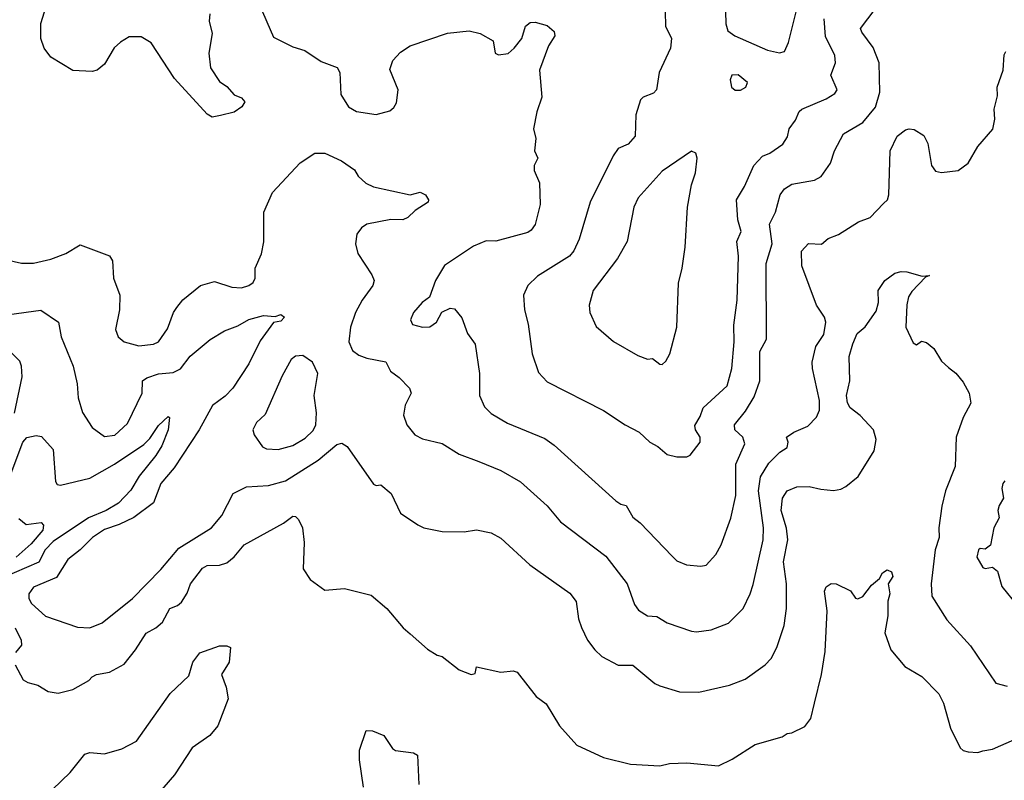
# Model space of a CAD drawing. Extents: x 1678431 to 1860718, y 384618 to 522882.
# Tile 201 of 256: x 1760978 to 1765003, y 455572 to 458681. Entities that reach past the tile are written whole.
import ezdxf

# ---------------------------------------------------------------- set-up
doc = ezdxf.new("R2010")
doc.units = 0

msp = doc.modelspace()

# ---------------------------------------------------------------- linework, layer by layer
at = {"layer": '0CON10XD'}
for points in [[(1761755.6, 458705), (1761753.3, 458675), (1761764.4, 458625), (1761751.1, 458545), (1761757.5, 458485), (1761795, 458428), (1761825, 458407.5), (1761854.4, 458374.4), (1761885, 458362), (1761898.8, 458345), (1761886.2, 458325), (1761855, 458302.9), (1761799.5, 458289.5), (1761765, 458282.9), (1761744.2, 458295), (1761611.3, 458441.3), (1761516, 458586), (1761475, 458611.4), (1761425, 458610.8), (1761390.2, 458589.8), (1761363.8, 458566.2), (1761325, 458498.9), (1761295, 458475.5), (1761275, 458469.2), (1761195, 458472.9), (1761105, 458527.5), (1761078.6, 458565), (1761064.5, 458605), (1761064.5, 458665), (1761092.6, 458757.4)], [(1761957.1, 458745), (1762015, 458610), (1762095, 458570.5), (1762143.8, 458555), (1762210.7, 458510.7), (1762275.8, 458485.8), (1762287.5, 458465), (1762290.8, 458375), (1762322.9, 458325), (1762355, 458305.5), (1762435, 458293.1), (1762491.2, 458308.8), (1762507.9, 458322.1), (1762518.3, 458341.7), (1762526, 458395), (1762491.7, 458478.3), (1762503.3, 458515), (1762535, 458548.8), (1762575, 458573.8), (1762726.4, 458626.4), (1762815, 458636), (1762860, 458625), (1762913.3, 458595), (1762922.5, 458545), (1762935, 458537.5), (1762975, 458543.3), (1763000, 458565), (1763031.2, 458605), (1763046, 458655), (1763065, 458670), (1763085, 458671.2), (1763135, 458657.5), (1763163.6, 458633.6), (1763166.2, 458615), (1763140, 458575), (1763102.5, 458475), (1763112.2, 458365), (1763092.5, 458305), (1763078.8, 458235), (1763088.8, 458195), (1763083.3, 458145), (1763096.2, 458115), (1763081.2, 458085), (1763082, 458065), (1763102.5, 458015), (1763105.5, 457925.5), (1763085.3, 457844.7), (1763069.3, 457820.7), (1763055, 457811.5), (1762925, 457775.8), (1762885, 457777.1), (1762833.3, 457755), (1762715, 457676.7), (1762678, 457615), (1762653, 457547), (1762623.8, 457525), (1762588, 457485), (1762576.2, 457455), (1762583.3, 457435), (1762624.3, 457424.3), (1762655, 457426.2), (1762682.5, 457445), (1762703.9, 457486.1), (1762738.3, 457501.7), (1762755, 457500), (1762785, 457462.5), (1762808.8, 457398.8), (1762840.8, 457355), (1762858.1, 457235), (1762857.8, 457145), (1762878.9, 457098.9), (1762905, 457071.9), (1762972.1, 457032.1), (1763125, 456969.1), (1763162.6, 456942.6), (1763415, 456714.2), (1763435, 456700.8), (1763458, 456695), (1763485, 456648), (1763514.2, 456625), (1763645, 456488), (1763665, 456469.2), (1763703.5, 456453.5), (1763762.9, 456447.1), (1763785, 456452), (1763823.8, 456495), (1763845.7, 456535), (1763885, 456643.3), (1763906.3, 456736.3), (1763906.1, 456865), (1763942, 456948), (1763934.6, 456975), (1763902.3, 457005), (1763900, 457025), (1763945, 457081.1), (1763980.1, 457139.9), (1764003.3, 457205), (1764004.4, 457325), (1764030.5, 457375), (1764029.8, 457685), (1764054.2, 457765), (1764043.3, 457845), (1764067.9, 457895), (1764087.3, 457965), (1764105, 457990), (1764135, 458009.5), (1764227.5, 458025), (1764255, 458040.8), (1764292.9, 458095), (1764308.9, 458145), (1764345.7, 458215), (1764425, 458260.9), (1764476.8, 458323.2), (1764494.7, 458385.3), (1764491.6, 458505), (1764467.8, 458567.8), (1764420.3, 458630.3), (1764415.8, 458645), (1764475, 458724.2)], [(1764083.9, 458546.1), (1764105, 458550.8), (1764121.7, 458588.3), (1764163.7, 458756.3)], [(1763616.7, 458715), (1763618.8, 458655), (1763643.3, 458605), (1763638.8, 458565), (1763592, 458465), (1763582, 458395), (1763568.7, 458381.3), (1763527.5, 458365), (1763516.1, 458353.9), (1763497.4, 458292.6), (1763494.4, 458205), (1763465, 458171.9), (1763425, 458154.2), (1763404.7, 458125.3), (1763310.9, 457935), (1763265.4, 457784.6), (1763243.3, 457736.7), (1763225.3, 457714.7), (1763095, 457633.3), (1763055.3, 457594.7), (1763037.5, 457555), (1763041.5, 457495), (1763056.2, 457436.2), (1763073.5, 457315), (1763098.9, 457238.9), (1763135, 457200.8), (1763365, 457084.3), (1763453.8, 457025), (1763511.2, 456995), (1763554.5, 456954.5), (1763586.6, 456936.6), (1763625, 456904.2), (1763664.2, 456894.2), (1763705, 456894)], [(1763863.1, 458715), (1763864.4, 458664.4), (1763873.3, 458635), (1763902, 458615), (1764035, 458557.1), (1764083.9, 458546.1)], [(1763705, 456894), (1763718.9, 456901.1), (1763760, 456955), (1763760, 456975), (1763740.8, 457005), (1763737.7, 457022.3), (1763760.3, 457059.7), (1763771.9, 457095), (1763870.6, 457185), (1763889.5, 457255), (1763898.4, 457365), (1763897.1, 457432.9), (1763911.5, 457535), (1763916.7, 457715), (1763910, 457775), (1763928.1, 457815), (1763913.3, 457863.3), (1763908.2, 457945), (1763940.9, 457999.1), (1763978.8, 458085), (1764015, 458123.6), (1764045, 458135.6), (1764097.3, 458172.7), (1764117.2, 458202.8), (1764124.4, 458235), (1764149.8, 458270.2), (1764165, 458306), (1764175, 458315.7), (1764275, 458357.8), (1764310.4, 458379.6), (1764320, 458395), (1764294.1, 458455), (1764313.3, 458505), (1764311.2, 458535), (1764272.8, 458612.8), (1764267.5, 458685)], [(1760925, 457700), (1760985, 457686.7), (1761035, 457685.6), (1761105, 457702.3), (1761166.2, 457725), (1761225, 457760.8), (1761345, 457715.8), (1761357.1, 457695), (1761361.1, 457625), (1761386.9, 457555), (1761385.4, 457495), (1761369.2, 457415), (1761380, 457385), (1761404.5, 457364.5), (1761465, 457348.8), (1761524.6, 457355.4), (1761545, 457364.5), (1761582.7, 457417.3), (1761607.1, 457485), (1761620, 457505), (1761645, 457535.6), (1761716.7, 457595), (1761775, 457610.8), (1761845, 457588), (1761885, 457585.7), (1761915, 457594.5), (1761932.6, 457607.4), (1761940.4, 457625), (1761941.1, 457665), (1761966.4, 457723.6), (1761976.2, 457773.8), (1761975.6, 457895), (1762011.1, 457975), (1762125, 458095.6), (1762184.6, 458135.4), (1762225, 458135.6), (1762294, 458105), (1762346.9, 458066.9), (1762362.3, 458042.3), (1762393, 458013), (1762425, 457997.8), (1762575, 457966), (1762615, 457975.8), (1762637.5, 457965), (1762650, 457945), (1762647.5, 457935), (1762595, 457900.8), (1762565, 457872.5), (1762545, 457862.9), (1762495, 457864.5), (1762396.7, 457845), (1762375, 457830.8), (1762355.7, 457805), (1762350.5, 457765), (1762360.5, 457725), (1762418, 457638), (1762426.9, 457615), (1762422, 457595), (1762378.2, 457535), (1762351.2, 457485), (1762331.1, 457425), (1762324, 457364), (1762338.8, 457328.8), (1762365, 457310), (1762397.3, 457297.3), (1762475, 457282.9), (1762494.6, 457244.6), (1762529.4, 457219.4), (1762571.2, 457175), (1762578, 457155), (1762554.5, 457105.5), (1762547.1, 457065), (1762560.8, 457025), (1762593.8, 456985), (1762625, 456968.6), (1762705, 456948.6), (1762775, 456905.6), (1762855, 456875.6), (1762945, 456838.1), (1763025, 456792.9), (1763135, 456694.3), (1763189.1, 456629.1), (1763375, 456488.1), (1763461.9, 456375), (1763491.3, 456291.3), (1763507.6, 456267.6), (1763544.6, 456244.6), (1763582.4, 456242.4), (1763625, 456215.5), (1763725, 456181.9), (1763745, 456178.6), (1763805, 456188.1), (1763875.4, 456214.6), (1763935.7, 456275), (1763965, 456334), (1763976.7, 456373.3), (1764017.2, 456555), (1764018.3, 456605), (1763997.8, 456755), (1764007.3, 456812.7), (1764040.7, 456869.3), (1764085, 456914), (1764115, 456932.5), (1764120, 456955), (1764112.5, 456975), (1764142.5, 456995), (1764200.5, 457019.5), (1764235, 457056.2), (1764248.5, 457085), (1764247.2, 457125), (1764219, 457255), (1764218.5, 457281.5), (1764233.5, 457345), (1764265.3, 457395), (1764274.1, 457445), (1764268.1, 457465), (1764235.7, 457515), (1764175.3, 457675), (1764174.4, 457735.6), (1764203.4, 457766.6), (1764256.6, 457763.4), (1764283.6, 457786.4), (1764325, 457803.3), (1764406.7, 457855), (1764455, 457872.9), (1764510.1, 457929.9), (1764525.2, 457944.8), (1764531.3, 457965), (1764536.9, 458145), (1764565, 458205.8), (1764599.3, 458230.7), (1764615, 458235.5), (1764635, 458232.2), (1764675, 458208), (1764691.1, 458175), (1764705.9, 458085.9), (1764721.7, 458061.7), (1764746.2, 458056.2), (1764814.5, 458065.5), (1764855.5, 458095), (1764895, 458162.5), (1764956, 458234), (1764964.2, 458275), (1764961.4, 458315), (1764975, 458370), (1764974.5, 458405), (1764999.2, 458475), (1765003, 458537), (1765009.2, 458550.8)], [(1763903.6, 458393.6), (1763925, 458393.8), (1763946.7, 458405), (1763953.3, 458425), (1763915, 458456.2), (1763890, 458455), (1763882.5, 458435), (1763887.5, 458405), (1763903.6, 458393.6)], [(1763605, 457272.2), (1763619.5, 457285), (1763636.2, 457315), (1763664.4, 457425), (1763671.1, 457605), (1763686.5, 457665), (1763698.4, 457751.6), (1763708.3, 457915), (1763724.2, 458005.8), (1763740.6, 458055), (1763747.5, 458115), (1763742.5, 458135), (1763725, 458143.3), (1763605, 458062), (1763506.6, 457953.4), (1763488.5, 457915), (1763461.1, 457775), (1763421.5, 457705), (1763322.5, 457575), (1763306, 457515), (1763308.8, 457485), (1763335, 457426.7), (1763405, 457366), (1763505, 457309.2), (1763545, 457294.3), (1763565, 457295.8), (1763595, 457272.9), (1763605, 457272.2)], [(1760935, 457475.8), (1761065, 457494.3), (1761136.7, 457445), (1761147.9, 457385), (1761196.9, 457265), (1761213.1, 457193.1), (1761216.8, 457135), (1761234.4, 457075.6), (1761274.8, 457014.8), (1761325, 456977.3), (1761367.2, 456982.8), (1761419, 457031), (1761479.2, 457155), (1761480.5, 457205), (1761497.5, 457217.5), (1761545, 457233.8), (1761605, 457239.6), (1761635.2, 457254.8), (1761675, 457305.6), (1761756.5, 457373.5), (1761815, 457409.2), (1761870.3, 457429.7), (1761914.8, 457455.2), (1761975, 457471.8), (1762022.3, 457467.7), (1762045.6, 457475.6), (1762060, 457465), (1762045, 457449.2), (1762015, 457443.3), (1761961.7, 457368.3), (1761915, 457274.3), (1761849.6, 457175), (1761817.5, 457142.5), (1761766.2, 457105), (1761712.2, 457005), (1761610.2, 456849.8), (1761555, 456785.5), (1761525, 456706.1), (1761445, 456646.9), (1761385, 456617.4), (1761325, 456596.9), (1761276.2, 456565), (1761225.8, 456514.2), (1761174.8, 456475.2), (1761128.8, 456401.2), (1761035, 456361.2), (1761015.4, 456335), (1761015.5, 456315), (1761026.4, 456295), (1761083.8, 456243.8), (1761215, 456197.9), (1761265, 456196.2), (1761315, 456216.2), (1761439.1, 456315), (1761555, 456433.6), (1761629.2, 456520.8), (1761762.5, 456605), (1761803.9, 456655), (1761851.1, 456745), (1761905, 456771.5), (1761995, 456778), (1762065, 456796.8), (1762198.9, 456881.1), (1762274, 456945), (1762295, 456950.8), (1762316.4, 456936.4), (1762425, 456783.3), (1762435, 456777.5), (1762455, 456780), (1762496.2, 456745), (1762535, 456664), (1762606.4, 456616.4), (1762630, 456605), (1762705, 456588.8), (1762795, 456588), (1762845.8, 456595.8), (1762905, 456583.8), (1762945, 456562.5), (1763063.1, 456453.1), (1763227.8, 456337.8), (1763253.4, 456303.4), (1763262.2, 456232.2), (1763275, 456197.5), (1763300, 456145), (1763329.2, 456105), (1763358.3, 456078.3), (1763425, 456042.9), (1763485, 456042.5), (1763575, 455967.5), (1763595, 455958.6), (1763675, 455934.4), (1763755, 455933.3), (1763879.4, 455960.6), (1763944.5, 455985.5), (1764026, 456045), (1764049.8, 456070.2), (1764073.3, 456115), (1764103.3, 456205), (1764112.7, 456275), (1764113.5, 456375), (1764101, 456465), (1764118.3, 456555), (1764112.9, 456602.9), (1764091.6, 456675), (1764096.7, 456725), (1764115, 456755.5), (1764155, 456772.1), (1764205, 456773.5), (1764252.9, 456762.9), (1764305, 456756.5), (1764335, 456762.2), (1764355, 456773.1), (1764405.3, 456814.7), (1764471.3, 456918.7), (1764478.9, 456965), (1764468.5, 457005), (1764413.7, 457063.7), (1764373.3, 457095), (1764362.5, 457115), (1764358.5, 457145), (1764371.8, 457205), (1764368.9, 457305), (1764384, 457356), (1764401.7, 457398.3), (1764434.5, 457425.5), (1764479.5, 457490.5), (1764488.8, 457525), (1764488, 457575), (1764514.3, 457615), (1764556.2, 457645), (1764582.3, 457652.3), (1764605, 457651.2), (1764667, 457633), (1764697.5, 457635), (1764681.7, 457628.3), (1764625, 457570), (1764612, 457548), (1764604.4, 457515.6), (1764600.8, 457425), (1764630.7, 457360.7), (1764645, 457352.5), (1764665, 457367.5), (1764685, 457362.5), (1764715, 457336.7), (1764746.2, 457285), (1764775, 457260), (1764805, 457236.5), (1764835, 457200), (1764859.8, 457155), (1764866.6, 457113.4), (1764835.6, 457055), (1764806.9, 456975), (1764802.5, 456855), (1764762.9, 456755), (1764747.4, 456692.6), (1764735.3, 456605), (1764736.5, 456565), (1764721.1, 456515), (1764703.8, 456375), (1764707.5, 456325), (1764768.6, 456228.6), (1764865, 456122), (1764969.3, 455969.3), (1765015, 455956.9)], [(1760956.8, 457073.2), (1760988.5, 457221.5), (1760986, 457265), (1760978.4, 457285), (1760926.7, 457336.7)], [(1762035, 456924.5), (1762095, 456941.2), (1762145, 456970.9), (1762177.8, 457002.2), (1762189.3, 457025), (1762191.9, 457075), (1762181.7, 457145), (1762196.8, 457235), (1762175, 457281.8), (1762135, 457308.5), (1762105, 457306.5), (1762087.8, 457292.2), (1762051.2, 457225), (1761981.8, 457068.2), (1761946.2, 457035), (1761931.2, 457005), (1761936.2, 456985), (1761971.2, 456935), (1761987, 456927), (1762035, 456924.5)], [(1760935, 456805.5), (1760991.2, 456955), (1761006.8, 456973.2), (1761045, 456982), (1761067.8, 456977.8), (1761114.4, 456924.4), (1761124.3, 456794.3), (1761131.9, 456781.9), (1761145, 456778.6), (1761265, 456807.7), (1761365, 456864.7), (1761485.2, 456944.8), (1761510.6, 456969.4), (1761545, 457023.1), (1761585, 457058.8), (1761590, 457055), (1761585.6, 457005), (1761559.2, 456939.2), (1761535, 456899.4), (1761465.8, 456815), (1761431.8, 456758.2), (1761382.2, 456705), (1761331.3, 456675), (1761259.1, 456645), (1761115, 456548.9), (1761082.4, 456515), (1761055.8, 456464.2), (1760905, 456399)], [(1765005, 456796.7), (1764996.7, 456785), (1764993.8, 456765), (1765000, 456725), (1764982.5, 456695), (1764977.5, 456675), (1764982.5, 456645), (1764960, 456605), (1764947, 456533), (1764925, 456517.5), (1764905, 456520), (1764897.5, 456515), (1764891.4, 456485), (1764915, 456442.5), (1764925, 456437.5), (1764955, 456443.3), (1764975, 456427.5), (1764993.3, 456365), (1765058, 456285)], [(1760959.2, 456045), (1760992.7, 455982.7), (1761011.7, 455971.7), (1761051.7, 455961.7), (1761095, 455935.6), (1761135, 455928.2), (1761195, 455943.6), (1761260.2, 455979.8), (1761274.6, 455995.4), (1761292.5, 456005), (1761345, 456014.3), (1761405, 456047.1), (1761451.1, 456105), (1761495, 456174.4), (1761534.2, 456195), (1761561.7, 456218.3), (1761592, 456275), (1761623.6, 456286.4), (1761639.4, 456300.6), (1761662.9, 456337.1), (1761676.7, 456375), (1761725, 456440), (1761745, 456450), (1761795, 456451.4), (1761825, 456461.9), (1761854.7, 456485.3), (1761895.5, 456534.5), (1762056.1, 456623.9), (1762095, 456652), (1762105, 456651.2), (1762117.9, 456637.9), (1762134.2, 456605), (1762141.2, 456545), (1762136.4, 456436.4), (1762165, 456392.5), (1762225, 456350), (1762305.9, 456355.9), (1762415, 456329.2), (1762478.8, 456275), (1762545.8, 456195.8), (1762575, 456171.2), (1762645, 456108), (1762685, 456083.8), (1762705, 456078.8), (1762775, 456023.8), (1762824.4, 456004.4), (1762840.7, 456009.3), (1762845, 456036.7), (1762945, 456013.8), (1762995, 456020), (1763012.5, 456015), (1763090, 455915), (1763130, 455885), (1763184.3, 455795), (1763255.5, 455715.5), (1763365, 455666), (1763475, 455638), (1763595, 455632), (1763635, 455640.8), (1763705, 455644), (1763835, 455632), (1763891.4, 455658.6), (1763985, 455719.2), (1764095, 455750), (1764115, 455763.3), (1764135, 455766.2), (1764188.3, 455791.7), (1764212.5, 455825), (1764227.1, 455887.1), (1764256.5, 456005), (1764270.5, 456099.5), (1764279.5, 456265), (1764268.6, 456345), (1764275, 456363.3), (1764295, 456376.7), (1764315.9, 456375.9), (1764375, 456346.7), (1764395, 456317.5), (1764405, 456313.8), (1764425, 456324.2), (1764460.3, 456369.7), (1764492.5, 456397.5), (1764505, 456420), (1764525, 456433.3), (1764542.5, 456425), (1764547.1, 456405), (1764528, 456375), (1764535.6, 456335), (1764527.1, 456305), (1764526.7, 456245), (1764514.3, 456175), (1764540, 456105), (1764596.9, 456036.9), (1764666.4, 455996.4), (1764736.3, 455926.3), (1764755, 455887.5), (1764782.9, 455785), (1764823.3, 455705), (1764835, 455693.8), (1764855, 455689.2), (1764895, 455685.7), (1764915, 455692.2), (1764955, 455700), (1765045, 455738.9)], [(1760975, 456642.9), (1761005, 456618.6), (1761065.6, 456625.6), (1761075.5, 456615.5), (1761072.5, 456595), (1761025, 456538.8), (1760963.3, 456485)], [(1760959.2, 456195), (1760984.3, 456145.7), (1760985.8, 456124.2), (1760960.8, 456095)], [(1761001.1, 455428.9), (1761185, 455604.3), (1761245, 455679.2), (1761265, 455686.2), (1761325, 455680), (1761395, 455700.4), (1761455, 455732.3), (1761593.2, 455926.8), (1761670, 456000), (1761685.8, 456055), (1761715, 456092.9), (1761795, 456122.5), (1761825, 456122.5), (1761840, 456115), (1761834.4, 456055), (1761803.3, 456005), (1761822.6, 455952.6), (1761830.4, 455905), (1761788.2, 455795), (1761754.7, 455755.3), (1761682.9, 455705), (1761611.5, 455595), (1761540.9, 455515)], [(1762383.9, 455543.9), (1762366.6, 455656.6), (1762367.8, 455695), (1762395, 455776.2), (1762420, 455775), (1762466.2, 455755), (1762502.6, 455702.6), (1762514.4, 455694.4), (1762587.5, 455685), (1762604.2, 455675), (1762610, 455555)]]:
    msp.add_lwpolyline(points, dxfattribs=at)

doc.saveas('drawing.dxf')
